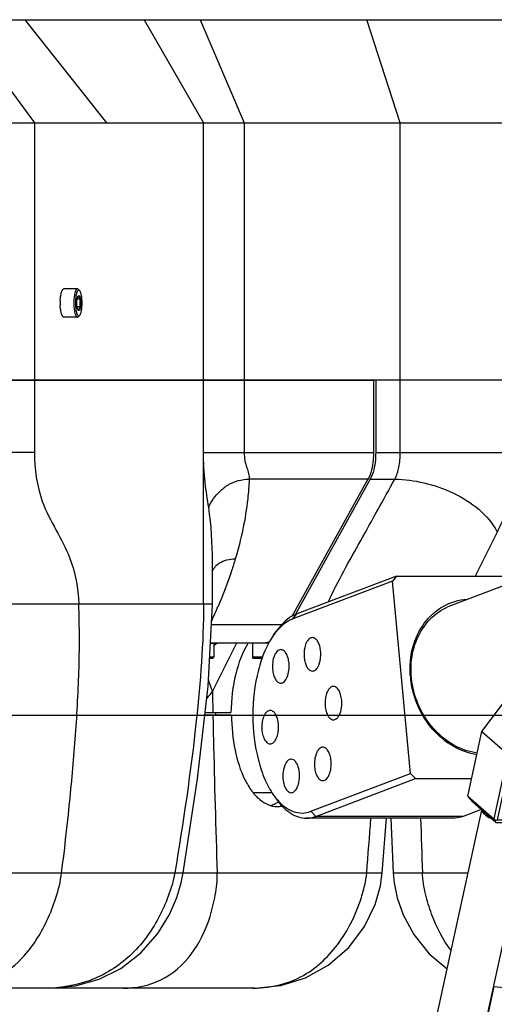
# Model space of a CAD drawing. Header units: millimetres. Extents: x 0 to 2550, y 0 to 1188.
# Tile 87 of 218: x 311 to 330, y 339 to 377. Entities that reach past the tile are written whole.
import ezdxf

# ---------------------------------------------------------------- set-up
doc = ezdxf.new("R2010")
doc.units = ezdxf.units.MM
doc.header["$LTSCALE"] = 46.255
for name, color, linetype in [('A1001901_SA_PLATE_ABL6', 7, 'CONTINUOUS'), ('A2100101#AF0_ABL5', 7, 'CONTINUOUS'), ('A2200203_ABL34', 7, 'CONTINUOUS'), ('A2300202#AF1_ABL45', 7, 'CONTINUOUS'), ('A2300202#AF5_ABL88', 7, 'CONTINUOUS'), ('FRONT_VIEW_VBL0', 7, 'CONTINUOUS'), ('M2000801_PBL17', 7, 'CONTINUOUS'), ('M2000901_PBL4', 7, 'CONTINUOUS'), ('M2000901_PBL53', 7, 'CONTINUOUS'), ('M2000901_PBL83', 7, 'CONTINUOUS'), ('M2001001_PBL44', 7, 'CONTINUOUS'), ('M2001001_PBL82', 7, 'CONTINUOUS'), ('M2100102_PBL102', 7, 'CONTINUOUS'), ('M2200104_PBL35', 7, 'CONTINUOUS'), ('M2200202_PBL36', 7, 'CONTINUOUS'), ('M2200301_PBL37', 7, 'CONTINUOUS'), ('M2300202_PBL46', 7, 'CONTINUOUS'), ('M2300301_PBL97', 7, 'CONTINUOUS'), ('M2300301_PBL98', 7, 'CONTINUOUS'), ('P9140503_BOLT_PBL32', 7, 'CONTINUOUS'), ('P9140503_BOLT_PBL54', 7, 'CONTINUOUS'), ('P9140503_BOLT_PBL96', 7, 'CONTINUOUS'), ('P9190001_MAGNET_PBL7', 7, 'CONTINUOUS')]:
    doc.layers.add(name, color=color, linetype=linetype)

# ---------------------------------------------------------------- blocks, each defined once
blk = doc.blocks.new('M2000901_PBL4', base_point=(284.3579, 351.3387))
at = {"layer": 'M2000901_PBL4', "color": 7}
for p, q in [((310.8174, 363.1387), (325.2329, 363.1387)), ((325.2329, 363.1387), (325.2329, 360.325)), ((325.0205, 359.2968), (322.0646, 353.9646)), ((318.9836, 356.109), (318.9836, 356.1118)), ((318.9836, 354.4517), (318.9836, 356.109)), ((320.9574, 352.9387), (318.9009, 352.9387)), ((312.6565, 339.5387), (298.2829, 339.5387))]:
    blk.add_line(p, q, dxfattribs=at)
at = {"layer": 'M2000901_PBL4', "color": 2}
for p, q in [((312.074, 363.1387), (312.074, 360.3387)), ((318.6338, 354.4517), (318.6338, 363.1387)), ((320.2179, 363.1387), (320.2179, 360.325)), ((312.074, 360.3387), (291.8829, 360.3387)), ((325.2329, 360.325), (318.6338, 360.325)), ((325.0205, 359.2968), (320.4053, 359.2968)), ((318.9835, 354.4517), (291.8829, 354.4517)), ((318.9403, 353.66), (321.6844, 353.66)), ((313.125, 344.0106), (317.847, 344.0105))]:
    blk.add_line(p, q, dxfattribs=at)
at = {"layer": 'M2000901_PBL4', "color": 7}
for points in [[(317.847, 344.0105), (318.398, 347.6677), (318.8095, 351.2635), (318.9835, 354.4517)], [(312.656, 339.5387), (313.6648, 339.6266), (314.5839, 339.884), (315.4258, 340.3068), (316.1957, 340.9044), (316.8567, 341.6568), (317.3106, 342.4003), (317.593, 343.0519), (317.7676, 343.6256), (317.8471, 344.0106)]]:
    blk.add_lwpolyline(points, dxfattribs=at)
at = {"layer": 'M2000901_PBL4', "color": 2}
for centre, radius, start, end in [((304.0862, 356.1091), 14.8974, 0.01072, 8.04425), ((301.1636, 362.0392), 19.6043, 335.13878, 336.93089)]:
    blk.add_arc(centre, radius, start, end, dxfattribs=at)
at = {"layer": 'M2000901_PBL4', "color": 7}
blk.add_arc((320.957, 353.6206), 0.6819, 270.03134, 277.11076, dxfattribs=at)
at = {"layer": 'M2000901_PBL4', "color": 2}
for points, knots in [([(312.074, 360.3387), (312.074, 359.6957), (312.2052, 358.6198), (312.8998, 357.3386), (313.5896, 356.0921), (313.7613, 355.0641), (313.7878, 354.4517)], [0, 0, 0, 0, 0.3116363, 0.5086408, 0.7029149, 1, 1, 1, 1]), ([(318.837, 358.1938), (318.7911, 358.5185), (318.6695, 359.2229), (318.6343, 359.9386), (318.6338, 360.325)], [0, 0, 0, 0, 0.4591071, 1, 1, 1, 1]), ([(320.2179, 360.325), (320.2179, 360.2222), (320.2309, 360.0238), (320.312, 359.7555), (320.3931, 359.5217), (320.4079, 359.3674), (320.4053, 359.2968)], [0, 0, 0, 0, 0.2937801, 0.5630446, 0.7981575, 1, 1, 1, 1]), ([(318.837, 358.1938), (318.8754, 358.3213), (319.008, 358.5484), (319.2731, 358.8401), (319.6918, 359.1897), (320.1252, 359.2968), (320.4053, 359.2968)], [0, 0, 0, 0, 0.1974029, 0.3806229, 0.5846948, 1, 1, 1, 1]), ([(320.4053, 359.2968), (320.3959, 359.0441), (320.3178, 357.9984), (320.095, 356.9662), (319.8689, 356.2039)], [0, 0, 0, 0, 0.241267, 1, 1, 1, 1]), ([(319.1057, 355.9211), (319.1473, 355.9672), (319.3615, 356.1467), (319.6549, 356.2039), (319.8689, 356.2039)], [0, 0, 0, 0, 0.2251243, 1, 1, 1, 1]), ([(319.8689, 356.2039), (319.8233, 356.0502), (319.6272, 355.4253), (319.3939, 354.8124), (319.2002, 354.3574)], [0, 0, 0, 0, 0.2448392, 1, 1, 1, 1]), ([(313.125, 344.0106), (313.3409, 345.7395), (313.6204, 348.3418), (313.8179, 351.8273), (313.8257, 353.5775), (313.7878, 354.4517)], [0, 0, 0, 0, 0.4991696, 0.7493137, 1, 1, 1, 1]), ([(318.6338, 354.4517), (318.6338, 352.9435), (318.3617, 349.4432), (317.8493, 345.9776), (317.5183, 344.0106)], [0, 0, 0, 0, 0.4305514, 1, 1, 1, 1]), ([(304.9859, 344.0106), (305.8258, 344.0044), (307.5015, 344.0134), (310.2145, 344.0095), (312.0877, 344.0106), (313.125, 344.0106)], [0, 0, 0, 0, 0.3095796, 0.6176432, 1, 1, 1, 1]), ([(308.91, 339.5387), (309.3901, 339.5387), (310.4008, 339.7241), (311.71, 340.6869), (312.4802, 341.9042), (312.9247, 343.0526), (313.0842, 343.6834), (313.125, 344.0106)], [0, 0, 0, 0, 0.2158365, 0.4465856, 0.7095651, 0.8518073, 1, 1, 1, 1]), ([(317.5183, 344.0106), (317.4667, 343.7039), (317.2854, 343.105), (316.782, 341.9765), (315.86, 340.7186), (314.2765, 339.7244), (313.0528, 339.5387), (312.4519, 339.5387)], [0, 0, 0, 0, 0.1274109, 0.25449, 0.5059347, 0.75381, 1, 1, 1, 1])]:
    blk.add_open_spline(points, degree=3, knots=knots, dxfattribs=at)
at = {"layer": 'M2000901_PBL4', "color": 7}
blk.add_open_spline([(325.2329, 360.325), (325.2329, 360.2299), (325.2168, 359.8801), (325.1449, 359.5212), (325.0205, 359.2968)], degree=3, knots=[0, 0, 0, 0, 0.2704074, 1, 1, 1, 1], dxfattribs=at)
at = {"layer": 'M2000901_PBL4', "color": 2}
blk.add_open_spline([(318.9819, 355.7217), (319.0105, 355.7945), (319.0532, 355.863), (319.1057, 355.9211)], degree=3, dxfattribs=at)
at = {"layer": 'M2000901_PBL4', "color": 7}
blk.add_open_spline([(321.1994, 352.9817), (321.1483, 352.9636), (321.0951, 352.9506), (321.0414, 352.9439)], degree=3, dxfattribs=at)
blk = doc.blocks.new('P9190001_MAGNET_PBL7', base_point=(338.1983, 355.6387))
at = {"layer": 'P9190001_MAGNET_PBL7', "color": 1}
blk.add_line((304.4829, 350.1387), (342.9123, 350.1387), dxfattribs=at)
blk = doc.blocks.new('A1001901_SA_PLATE_ABL6', base_point=(338.198, 355.639))
at = {"layer": 'P9190001_MAGNET_PBL7'}
blk.add_blockref('P9190001_MAGNET_PBL7', (338.198, 355.639), dxfattribs=at)
blk = doc.blocks.new('A2100101#AF0_ABL5', base_point=(338.198, 355.639))
at = {"layer": 'A1001901_SA_PLATE_ABL6'}
blk.add_blockref('A1001901_SA_PLATE_ABL6', (338.198, 355.639), dxfattribs=at)
blk = doc.blocks.new('M2000801_PBL17', base_point=(324.585, 370.139))
at = {"layer": 'M2000801_PBL17', "color": 7}
for p, q in [((299.291, 377.139), (343.384, 377.139)), ((286.066, 373.139), (364.862, 373.139)), ((362.983, 363.139), (310.817, 363.139))]:
    blk.add_line(p, q, dxfattribs=at)
at = {"layer": 'M2000801_PBL17', "color": 2}
for p, q in [((309.093, 377.139), (312.074, 373.139)), ((314.881, 373.139), (311.711, 377.139)), ((316.325, 377.139), (318.634, 373.139)), ((318.505, 377.139), (320.218, 373.139)), ((326.272, 373.139), (324.972, 377.139)), ((312.074, 373.139), (312.074, 363.139)), ((318.634, 363.139), (318.634, 373.139)), ((320.218, 373.139), (320.218, 363.139)), ((326.272, 363.139), (326.272, 373.139))]:
    blk.add_line(p, q, dxfattribs=at)
blk = doc.blocks.new('P9140503_BOLT_PBL32', base_point=(313.494, 366.139))
at = {"layer": 'P9140503_BOLT_PBL32', "color": 7}
for p, q in [((313.741, 366.689), (313.21, 366.689)), ((313.824, 366.62), (313.78, 366.669)), ((313.854, 366.283), (313.725, 366.283)), ((313.854, 365.994), (313.725, 365.994)), ((313.741, 365.589), (313.21, 365.589)), ((313.824, 365.657), (313.78, 365.609))]:
    blk.add_line(p, q, dxfattribs=at)
for centre, radius, start, end in [((315.178, 366.139), 2.11, 177.6306, 182.2981), ((314.512, 366.2), 1.441, 170.4476, 172.4797), ((314.476, 366.072), 1.405, 187.4303, 189.5796)]:
    blk.add_arc(centre, radius, start, end, dxfattribs=at)
for points, knots in [([(313.091, 366.439), (313.097, 366.474), (313.107, 366.524), (313.126, 366.585), (313.141, 366.621), (313.157, 366.65), (313.173, 366.671), (313.191, 366.685), (313.204, 366.689), (313.21, 366.689)], [0, 0, 0, 0, 0.367068, 0.522812, 0.657745, 0.77112, 0.86344, 0.937475, 1, 1, 1, 1]), ([(313.741, 366.689), (313.719, 366.689), (313.692, 366.659), (313.673, 366.623), (313.657, 366.583), (313.639, 366.524), (313.621, 366.441), (313.609, 366.347), (313.601, 366.245), (313.598, 366.139), (313.601, 366.033), (313.609, 365.931), (313.621, 365.836), (313.639, 365.754), (313.657, 365.694), (313.673, 365.654), (313.692, 365.619), (313.719, 365.589), (313.741, 365.589)], [0, 0, 0, 0, 0.058325, 0.080657, 0.106316, 0.1672, 0.239533, 0.321023, 0.408881, 0.5, 0.591119, 0.678977, 0.760467, 0.8328, 0.893684, 0.919343, 0.941675, 1, 1, 1, 1]), ([(313.79, 366.639), (313.769, 366.639), (313.745, 366.611), (313.728, 366.579), (313.713, 366.543), (313.696, 366.489), (313.681, 366.413), (313.669, 366.328), (313.662, 366.235), (313.659, 366.139), (313.662, 366.042), (313.669, 365.949), (313.681, 365.864), (313.696, 365.789), (313.713, 365.735), (313.728, 365.698), (313.745, 365.666), (313.769, 365.639), (313.79, 365.639)], [0, 0, 0, 0, 0.058325, 0.080657, 0.106315, 0.1672, 0.239534, 0.321025, 0.408884, 0.500002, 0.59112, 0.678978, 0.760468, 0.8328, 0.893685, 0.919343, 0.941674, 1, 1, 1, 1]), ([(313.78, 366.669), (313.774, 366.674), (313.763, 366.684), (313.748, 366.689), (313.741, 366.689)], [0, 0, 0, 0, 0.548396, 1, 1, 1, 1]), ([(313.824, 366.62), (313.819, 366.626), (313.809, 366.635), (313.796, 366.639), (313.79, 366.639)], [0, 0, 0, 0, 0.548396, 1, 1, 1, 1]), ([(313.824, 365.657), (313.832, 365.665), (313.847, 365.687), (313.864, 365.728), (313.88, 365.778), (313.899, 365.863), (313.915, 365.984), (313.921, 366.139), (313.915, 366.293), (313.899, 366.415), (313.88, 366.499), (313.864, 366.55), (313.847, 366.59), (313.832, 366.612), (313.824, 366.62)], [0, 0, 0, 0, 0.034413, 0.078561, 0.132237, 0.194547, 0.339487, 0.500003, 0.660519, 0.805455, 0.867764, 0.921439, 0.965587, 1, 1, 1, 1]), ([(313.07, 366.226), (313.07, 366.24), (313.073, 366.294), (313.078, 366.349), (313.083, 366.389)], [0, 0, 0, 0, 0.258219, 1, 1, 1, 1]), ([(313.725, 365.994), (313.718, 366.042), (313.712, 366.139), (313.718, 366.235), (313.725, 366.283)], [0, 0, 0, 0, 0.5, 1, 1, 1, 1]), ([(313.725, 366.283), (313.728, 366.301), (313.734, 366.332), (313.742, 366.364), (313.748, 366.377)], [0, 0, 0, 0, 0.546266, 1, 1, 1, 1]), ([(313.748, 366.377), (313.748, 366.379), (313.751, 366.385), (313.753, 366.39), (313.755, 366.394)], [0, 0, 0, 0, 0.264039, 1, 1, 1, 1]), ([(313.755, 366.394), (313.757, 366.399), (313.765, 366.413), (313.779, 366.427), (313.79, 366.427)], [0, 0, 0, 0, 0.336925, 1, 1, 1, 1]), ([(313.758, 366.392), (313.76, 366.395), (313.77, 366.407), (313.781, 366.419), (313.79, 366.427)], [0, 0, 0, 0, 0.241032, 1, 1, 1, 1]), ([(313.79, 366.427), (313.788, 366.416), (313.788, 366.391), (313.799, 366.353), (313.823, 366.316), (313.843, 366.294), (313.854, 366.283)], [0, 0, 0, 0, 0.217497, 0.448838, 0.708942, 1, 1, 1, 1]), ([(313.79, 366.427), (313.793, 366.427), (313.8, 366.425), (313.81, 366.417), (313.819, 366.405), (313.832, 366.38), (313.845, 366.339), (313.851, 366.303), (313.854, 366.283)], [0, 0, 0, 0, 0.060726, 0.13372, 0.225861, 0.339729, 0.632004, 1, 1, 1, 1]), ([(313.854, 366.283), (313.841, 366.236), (313.824, 366.139), (313.841, 366.041), (313.854, 365.994)], [0, 0, 0, 0, 0.499997, 1, 1, 1, 1]), ([(313.854, 366.283), (313.862, 366.235), (313.867, 366.139), (313.862, 366.042), (313.854, 365.994)], [0, 0, 0, 0, 0.5, 1, 1, 1, 1]), ([(313.083, 365.89), (313.081, 365.903), (313.075, 365.958), (313.071, 366.012), (313.07, 366.054)], [0, 0, 0, 0, 0.240502, 1, 1, 1, 1]), ([(313.21, 365.589), (313.204, 365.589), (313.191, 365.592), (313.173, 365.606), (313.157, 365.628), (313.141, 365.657), (313.126, 365.693), (313.107, 365.753), (313.097, 365.803), (313.091, 365.838)], [0, 0, 0, 0, 0.062524, 0.136556, 0.228875, 0.34225, 0.477183, 0.632928, 1, 1, 1, 1]), ([(313.748, 365.9), (313.742, 365.914), (313.734, 365.945), (313.728, 365.977), (313.725, 365.994)], [0, 0, 0, 0, 0.453724, 1, 1, 1, 1]), ([(313.755, 365.883), (313.754, 365.884), (313.752, 365.89), (313.749, 365.895), (313.748, 365.9)], [0, 0, 0, 0, 0.235964, 1, 1, 1, 1]), ([(313.79, 365.85), (313.787, 365.85), (313.778, 365.852), (313.765, 365.864), (313.759, 365.876), (313.755, 365.883)], [0, 0, 0, 0, 0.18503, 0.528629, 1, 1, 1, 1]), ([(313.79, 365.85), (313.787, 365.853), (313.776, 365.864), (313.765, 365.876), (313.758, 365.886)], [0, 0, 0, 0, 0.258611, 1, 1, 1, 1]), ([(313.854, 365.994), (313.843, 365.983), (313.823, 365.961), (313.799, 365.924), (313.788, 365.887), (313.788, 365.862), (313.79, 365.85)], [0, 0, 0, 0, 0.291071, 0.551165, 0.782499, 1, 1, 1, 1]), ([(313.854, 365.994), (313.851, 365.974), (313.845, 365.938), (313.832, 365.897), (313.819, 365.873), (313.81, 365.86), (313.8, 365.852), (313.793, 365.85), (313.79, 365.85)], [0, 0, 0, 0, 0.367996, 0.660271, 0.774139, 0.86628, 0.939274, 1, 1, 1, 1]), ([(313.741, 365.589), (313.748, 365.589), (313.763, 365.593), (313.774, 365.603), (313.78, 365.609)], [0, 0, 0, 0, 0.451604, 1, 1, 1, 1]), ([(313.79, 365.639), (313.796, 365.639), (313.809, 365.643), (313.819, 365.652), (313.824, 365.657)], [0, 0, 0, 0, 0.451603, 1, 1, 1, 1])]:
    blk.add_open_spline(points, degree=3, knots=knots, dxfattribs=at)
for points in [[(313.747, 366.377), (313.751, 366.382), (313.754, 366.387), (313.758, 366.392)], [(313.758, 365.886), (313.754, 365.89), (313.751, 365.896), (313.747, 365.901)]]:
    blk.add_open_spline(points, degree=3, dxfattribs=at)
blk = doc.blocks.new('M2200104_PBL35', base_point=(326.646, 350.839))
at = {"layer": 'M2200104_PBL35', "color": 7}
for p, q in [((326.122, 355.539), (322.252, 354.068)), ((326.122, 355.539), (325.968, 355.343)), ((326.122, 355.539), (331.249, 355.539)), ((325.968, 355.343), (322.097, 353.872)), ((326.677, 347.876), (325.968, 355.343)), ((321.355, 353.241), (321.47, 353.405)), ((322.806, 346.405), (326.677, 347.876)), ((326.677, 347.876), (326.869, 347.68)), ((332.585, 347.68), (332.739, 347.876)), ((332.716, 348.128), (332.739, 347.876)), ((322.998, 346.209), (326.869, 347.68)), ((326.869, 347.68), (329.046, 347.68)), ((332.585, 347.68), (332.301, 347.572)), ((332.325, 347.68), (332.585, 347.68)), ((321.355, 347.036), (321.47, 346.873)), ((329.416, 346.476), (328.714, 346.209)), ((328.341, 346.139), (322.625, 346.139))]:
    blk.add_line(p, q, dxfattribs=at)
at = {"layer": 'M2200104_PBL35', "color": 2}
for p, q in [((322.097, 353.872), (322.252, 354.068)), ((322.806, 346.405), (322.998, 346.209)), ((328.714, 346.209), (322.998, 346.209))]:
    blk.add_line(p, q, dxfattribs=at)
at = {"layer": 'M2200104_PBL35', "color": 7}
for centre, radius, start, end in [((323.181, 351.976), 2.221, 138.7748, 140.077), ((330.154, 351.941), 3.501, 184.4078, 186.9117)]:
    blk.add_arc(centre, radius, start, end, dxfattribs=at)
for points, knots in [([(326.664, 351.672), (326.636, 352.037), (326.693, 352.764), (327.14, 353.731), (327.901, 354.423), (328.548, 354.62), (328.87, 354.647)], [0, 0, 0, 0, 0.268489, 0.522424, 0.763268, 1, 1, 1, 1]), ([(329.263, 348.666), (328.962, 348.708), (328.357, 348.914), (327.592, 349.512), (327.019, 350.336), (326.698, 351.297), (326.664, 352.293), (326.924, 353.218), (327.459, 353.969), (327.97, 354.293), (328.239, 354.395)], [0, 0, 0, 0, 0.120205, 0.246992, 0.378775, 0.51202, 0.642661, 0.767589, 0.885987, 1, 1, 1, 1]), ([(322.252, 354.068), (322.18, 354.041), (321.869, 353.886), (321.625, 353.623), (321.47, 353.405)], [0, 0, 0, 0, 0.223636, 1, 1, 1, 1]), ([(322.097, 353.872), (322.045, 353.852), (321.823, 353.747), (321.634, 353.581), (321.51, 353.439)], [0, 0, 0, 0, 0.230018, 1, 1, 1, 1]), ([(321.355, 353.241), (321.221, 353.053), (320.986, 352.612), (320.646, 351.582), (320.487, 350.139), (320.646, 348.695), (320.986, 347.665), (321.221, 347.225), (321.355, 347.036)], [0, 0, 0, 0, 0.106922, 0.228798, 0.5, 0.771202, 0.893078, 1, 1, 1, 1]), ([(321.477, 353.401), (321.467, 353.388), (321.424, 353.336), (321.384, 353.283), (321.355, 353.241)], [0, 0, 0, 0, 0.244798, 1, 1, 1, 1]), ([(322.652, 352.991), (322.594, 352.892), (322.547, 352.711), (322.534, 352.466), (322.553, 352.277), (322.599, 352.107), (322.667, 351.97), (322.754, 351.875), (322.83, 351.849), (322.864, 351.849)], [0, 0, 0, 0, 0.267664, 0.419299, 0.569143, 0.707204, 0.825643, 0.92133, 1, 1, 1, 1]), ([(322.864, 353.149), (322.824, 353.149), (322.733, 353.111), (322.677, 353.036), (322.652, 352.991)], [0, 0, 0, 0, 0.439672, 1, 1, 1, 1]), ([(323.076, 352.007), (323.134, 352.106), (323.181, 352.287), (323.193, 352.532), (323.174, 352.721), (323.129, 352.891), (323.061, 353.028), (322.973, 353.123), (322.898, 353.149), (322.864, 353.149)], [0, 0, 0, 0, 0.267664, 0.419299, 0.569143, 0.707204, 0.825643, 0.92133, 1, 1, 1, 1]), ([(321.636, 352.682), (321.612, 352.682), (321.56, 352.67), (321.491, 352.62), (321.431, 352.544), (321.361, 352.403), (321.31, 352.188), (321.308, 352.005), (321.316, 351.911)], [0, 0, 0, 0, 0.080096, 0.170316, 0.27643, 0.399646, 0.687246, 1, 1, 1, 1]), ([(321.955, 352.154), (321.948, 352.224), (321.925, 352.356), (321.856, 352.526), (321.762, 352.647), (321.675, 352.682), (321.636, 352.682)], [0, 0, 0, 0, 0.321713, 0.601089, 0.823741, 1, 1, 1, 1]), ([(321.636, 351.382), (321.66, 351.382), (321.712, 351.395), (321.781, 351.445), (321.841, 351.521), (321.911, 351.661), (321.961, 351.877), (321.964, 352.06), (321.955, 352.154)], [0, 0, 0, 0, 0.080096, 0.170316, 0.27643, 0.399646, 0.687246, 1, 1, 1, 1]), ([(321.316, 351.911), (321.323, 351.84), (321.347, 351.709), (321.415, 351.539), (321.509, 351.418), (321.597, 351.382), (321.636, 351.382)], [0, 0, 0, 0, 0.321713, 0.601089, 0.823741, 1, 1, 1, 1]), ([(322.864, 351.849), (322.904, 351.849), (322.995, 351.887), (323.05, 351.962), (323.076, 352.007)], [0, 0, 0, 0, 0.439672, 1, 1, 1, 1]), ([(329.247, 348.597), (328.927, 348.65), (328.286, 348.89), (327.49, 349.56), (326.916, 350.465), (326.722, 351.164), (326.679, 351.519)], [0, 0, 0, 0, 0.235129, 0.483381, 0.740887, 1, 1, 1, 1]), ([(323.68, 351.255), (323.64, 351.255), (323.551, 351.218), (323.457, 351.094), (323.388, 350.92), (323.341, 350.641), (323.363, 350.352), (323.459, 350.11), (323.532, 350.02), (323.573, 349.992)], [0, 0, 0, 0, 0.081606, 0.18514, 0.315226, 0.464687, 0.768551, 0.897591, 1, 1, 1, 1]), ([(323.787, 351.219), (323.779, 351.225), (323.746, 351.245), (323.708, 351.255), (323.68, 351.255)], [0, 0, 0, 0, 0.267099, 1, 1, 1, 1]), ([(323.68, 349.955), (323.719, 349.955), (323.809, 349.992), (323.903, 350.116), (323.971, 350.29), (324.019, 350.57), (323.997, 350.859), (323.9, 351.101), (323.828, 351.191), (323.787, 351.219)], [0, 0, 0, 0, 0.081606, 0.18514, 0.315226, 0.464687, 0.768551, 0.897591, 1, 1, 1, 1]), ([(321.224, 350.322), (321.184, 350.322), (321.095, 350.285), (321.001, 350.161), (320.932, 349.987), (320.885, 349.708), (320.907, 349.419), (321.003, 349.177), (321.076, 349.087), (321.117, 349.058)], [0, 0, 0, 0, 0.081606, 0.18514, 0.315226, 0.464687, 0.768551, 0.897591, 1, 1, 1, 1]), ([(321.331, 350.286), (321.323, 350.292), (321.29, 350.311), (321.252, 350.322), (321.224, 350.322)], [0, 0, 0, 0, 0.267099, 1, 1, 1, 1]), ([(321.224, 349.022), (321.263, 349.022), (321.353, 349.059), (321.447, 349.183), (321.515, 349.357), (321.563, 349.636), (321.541, 349.925), (321.444, 350.167), (321.372, 350.257), (321.331, 350.286)], [0, 0, 0, 0, 0.081606, 0.18514, 0.315226, 0.464687, 0.768551, 0.897591, 1, 1, 1, 1]), ([(323.573, 349.992), (323.581, 349.986), (323.613, 349.966), (323.652, 349.955), (323.68, 349.955)], [0, 0, 0, 0, 0.267099, 1, 1, 1, 1]), ([(321.117, 349.058), (321.125, 349.053), (321.157, 349.033), (321.196, 349.022), (321.224, 349.022)], [0, 0, 0, 0, 0.267099, 1, 1, 1, 1]), ([(323.268, 348.895), (323.244, 348.895), (323.192, 348.883), (323.123, 348.833), (323.063, 348.756), (322.993, 348.616), (322.942, 348.4), (322.94, 348.218), (322.949, 348.124)], [0, 0, 0, 0, 0.080096, 0.170316, 0.27643, 0.399646, 0.687246, 1, 1, 1, 1]), ([(323.587, 348.366), (323.58, 348.437), (323.557, 348.569), (323.488, 348.738), (323.395, 348.859), (323.307, 348.895), (323.268, 348.895)], [0, 0, 0, 0, 0.321713, 0.601089, 0.823741, 1, 1, 1, 1]), ([(321.828, 348.271), (321.77, 348.171), (321.723, 347.99), (321.71, 347.745), (321.729, 347.556), (321.775, 347.386), (321.843, 347.249), (321.931, 347.154), (322.006, 347.128), (322.04, 347.128)], [0, 0, 0, 0, 0.267664, 0.419299, 0.569143, 0.707204, 0.825643, 0.92133, 1, 1, 1, 1]), ([(322.04, 348.428), (322, 348.428), (321.909, 348.39), (321.853, 348.315), (321.828, 348.271)], [0, 0, 0, 0, 0.439672, 1, 1, 1, 1]), ([(322.252, 347.286), (322.31, 347.386), (322.357, 347.567), (322.369, 347.811), (322.35, 348.001), (322.305, 348.171), (322.237, 348.307), (322.149, 348.402), (322.074, 348.428), (322.04, 348.428)], [0, 0, 0, 0, 0.267664, 0.419299, 0.569143, 0.707204, 0.825643, 0.92133, 1, 1, 1, 1]), ([(323.268, 347.595), (323.292, 347.595), (323.344, 347.607), (323.413, 347.657), (323.473, 347.734), (323.543, 347.874), (323.593, 348.09), (323.596, 348.272), (323.587, 348.366)], [0, 0, 0, 0, 0.080096, 0.170316, 0.27643, 0.399646, 0.687246, 1, 1, 1, 1]), ([(322.949, 348.124), (322.955, 348.053), (322.979, 347.921), (323.047, 347.752), (323.141, 347.631), (323.229, 347.595), (323.268, 347.595)], [0, 0, 0, 0, 0.321713, 0.601089, 0.823741, 1, 1, 1, 1]), ([(322.04, 347.128), (322.08, 347.128), (322.171, 347.166), (322.226, 347.242), (322.252, 347.286)], [0, 0, 0, 0, 0.439672, 1, 1, 1, 1]), ([(321.355, 347.036), (321.365, 347.022), (321.405, 346.967), (321.447, 346.913), (321.479, 346.874)], [0, 0, 0, 0, 0.255341, 1, 1, 1, 1]), ([(321.47, 346.873), (321.549, 346.761), (321.715, 346.559), (322.001, 346.321), (322.307, 346.173), (322.522, 346.139), (322.625, 346.139)], [0, 0, 0, 0, 0.289856, 0.548307, 0.781397, 1, 1, 1, 1]), ([(321.479, 346.874), (321.571, 346.764), (321.765, 346.573), (322.105, 346.38), (322.465, 346.316), (322.698, 346.364), (322.806, 346.405)], [0, 0, 0, 0, 0.285669, 0.536907, 0.76805, 1, 1, 1, 1]), ([(322.625, 346.139), (322.656, 346.139), (322.783, 346.145), (322.909, 346.175), (322.998, 346.209)], [0, 0, 0, 0, 0.246598, 1, 1, 1, 1]), ([(328.714, 346.209), (328.684, 346.197), (328.563, 346.157), (328.435, 346.139), (328.341, 346.139)], [0, 0, 0, 0, 0.255865, 1, 1, 1, 1])]:
    blk.add_open_spline(points, degree=3, knots=knots, dxfattribs=at)
blk = doc.blocks.new('M2200202_PBL36', base_point=(340.794, 353.921))
at = {"layer": 'M2200202_PBL36', "color": 7}
for p, q in [((339.356, 359.155), (338.078, 358.669)), ((338.091, 353.268), (337.839, 355.92)), ((343.555, 355.92), (343.807, 353.268)), ((337.82, 353.23), (337.568, 355.883)), ((343.63, 355.883), (343.882, 353.23)), ((336.291, 355.398), (336.543, 352.745)), ((336.813, 351.767), (336.031, 351.47)), ((336.813, 351.767), (337.054, 351.828)), ((336.678, 351.572), (336.146, 351.37)), ((336.678, 351.572), (336.791, 351.688)), ((336.678, 351.572), (336.754, 350.779)), ((336.95, 351.609), (337.175, 349.24)), ((345.489, 349.24), (345.264, 351.609)), ((345.295, 351.688), (345.339, 351.572)), ((345.564, 349.202), (345.339, 351.572)), ((336.76, 350.714), (336.903, 349.202)), ((336.387, 349.006), (336.903, 349.202)), ((336.903, 349.202), (337.048, 349.123)), ((337.048, 349.123), (337.175, 349.24)), ((337.095, 349.006), (337.048, 349.123)), ((337.175, 349.24), (345.489, 349.24)), ((345.409, 349.006), (345.535, 349.123)), ((345.535, 349.123), (345.489, 349.24)), ((345.564, 349.202), (345.535, 349.123)), ((336.323, 348.712), (337.095, 349.006)), ((337.095, 349.006), (345.409, 349.006)), ((344.132, 348.521), (345.409, 349.006)), ((344.132, 348.521), (336.251, 348.521))]:
    blk.add_line(p, q, dxfattribs=at)
at = {"layer": 'M2200202_PBL36', "color": 2}
for p, q in [((337.568, 355.883), (337.839, 355.92)), ((343.63, 355.883), (343.555, 355.92)), ((337.568, 355.883), (336.291, 355.398)), ((337.82, 353.23), (336.543, 352.745)), ((337.82, 353.23), (338.091, 353.268)), ((343.882, 353.23), (343.807, 353.268))]:
    blk.add_line(p, q, dxfattribs=at)
at = {"layer": 'M2200202_PBL36', "color": 7}
for centre, radius, start, end in [((339.435, 350.998), 2.733, 163.6563, 165.378), ((350.14, 359.684), 9.35, 237.8677, 238.7916), ((339.538, 357.047), 6.022, 242.8521, 244.5405), ((342.929, 352.602), 2.537, 336.9593, 338.8757)]:
    blk.add_arc(centre, radius, start, end, dxfattribs=at)
for points, knots in [([(337.568, 355.883), (337.534, 356.236), (337.562, 356.941), (337.9, 357.917), (338.508, 358.703), (339.064, 359.044), (339.356, 359.155)], [0, 0, 0, 0, 0.266963, 0.522175, 0.76506, 1, 1, 1, 1]), ([(337.839, 355.92), (337.8, 356.333), (337.858, 357.157), (338.378, 358.246), (339.275, 358.993), (340.406, 359.249), (341.563, 358.977), (342.567, 358.249), (343.286, 357.188), (343.514, 356.347), (343.555, 355.92)], [0, 0, 0, 0, 0.130359, 0.253227, 0.369582, 0.484614, 0.604436, 0.73193, 0.865395, 1, 1, 1, 1]), ([(339.356, 359.155), (339.574, 359.238), (340.041, 359.344), (340.767, 359.308), (341.481, 359.082), (342.143, 358.681), (342.718, 358.127), (343.33, 357.231), (343.578, 356.424), (343.63, 355.883)], [0, 0, 0, 0, 0.113781, 0.229824, 0.349794, 0.47439, 0.603288, 0.735299, 1, 1, 1, 1]), ([(338.078, 358.669), (337.786, 358.558), (337.23, 358.217), (336.622, 357.432), (336.284, 356.455), (336.257, 355.751), (336.291, 355.398)], [0, 0, 0, 0, 0.23494, 0.477825, 0.733037, 1, 1, 1, 1]), ([(336.95, 351.609), (337.122, 351.633), (337.466, 351.757), (337.861, 352.147), (338.087, 352.677), (338.11, 353.07), (338.091, 353.268)], [0, 0, 0, 0, 0.235917, 0.477049, 0.731481, 1, 1, 1, 1]), ([(337.054, 351.828), (337.179, 351.876), (337.417, 352.022), (337.678, 352.359), (337.822, 352.777), (337.834, 353.079), (337.82, 353.23)], [0, 0, 0, 0, 0.234941, 0.477828, 0.733031, 1, 1, 1, 1]), ([(343.807, 353.268), (343.826, 353.064), (343.93, 352.662), (344.255, 352.143), (344.711, 351.763), (345.08, 351.633), (345.264, 351.609)], [0, 0, 0, 0, 0.259217, 0.517134, 0.765419, 1, 1, 1, 1]), ([(343.882, 353.23), (343.899, 353.051), (343.991, 352.696), (344.277, 352.238), (344.68, 351.903), (345.006, 351.788), (345.167, 351.767)], [0, 0, 0, 0, 0.259218, 0.517134, 0.765419, 1, 1, 1, 1]), ([(336.543, 352.745), (336.566, 352.5), (336.519, 352.122), (336.283, 351.704), (336.116, 351.541), (336.024, 351.476)], [0, 0, 0, 0, 0.517571, 0.763243, 1, 1, 1, 1])]:
    blk.add_open_spline(points, degree=3, knots=knots, dxfattribs=at)
blk = doc.blocks.new('M2200301_PBL37', base_point=(332.535, 356.028))
at = {"layer": 'M2200301_PBL37', "color": 7}
blk.add_line((328.239, 354.395), (336.831, 357.66), dxfattribs=at)
blk = doc.blocks.new('A2200203_ABL34', base_point=(333.058, 352.73))
at = {"layer": 'M2200104_PBL35'}
blk.add_blockref('M2200104_PBL35', (326.646, 350.839), dxfattribs=at)
at = {"layer": 'M2200202_PBL36'}
blk.add_blockref('M2200202_PBL36', (340.794, 353.921), dxfattribs=at)
at = {"layer": 'M2200301_PBL37'}
blk.add_blockref('M2200301_PBL37', (332.535, 356.028), dxfattribs=at)
blk = doc.blocks.new('M2001001_PBL44', base_point=(319.531, 351.541))
at = {"layer": 'M2001001_PBL44', "color": 2}
for p, q in [((319.916, 352.939), (318.982, 351.07)), ((319.033, 352.931), (319.031, 352.931)), ((319.035, 352.921), (319.033, 352.921))]:
    blk.add_line(p, q, dxfattribs=at)
at = {"layer": 'M2001001_PBL44', "color": 7}
for p, q in [((318.692, 350.239), (319.7, 350.239)), ((319.094, 350.239), (319.094, 350.139))]:
    blk.add_line(p, q, dxfattribs=at)
blk.add_lwpolyline([(319.033, 352.859), (319.056, 352.873), (319.119, 352.906), (319.175, 352.928)], dxfattribs=at)
at = {"layer": 'M2001001_PBL44', "color": 2}
for centre, radius, start, end in [((319.195, 351.281), 1.658, 90.0368, 95.5996), ((624.654, 356.323), 305.717, 180.98458, 181.14041)]:
    blk.add_arc(centre, radius, start, end, dxfattribs=at)
at = {"layer": 'M2001001_PBL44', "color": 7}
blk.add_open_spline([(320.371, 352.943), (320.142, 352.576), (319.815, 351.679), (319.707, 350.742), (319.7, 350.239)], degree=3, knots=[0, 0, 0, 0, 0.462116, 1, 1, 1, 1], dxfattribs=at)
at = {"layer": 'M2001001_PBL44', "color": 2}
blk.add_open_spline([(318.982, 351.07), (318.965, 351.112), (318.901, 351.277), (318.852, 351.448), (318.826, 351.577)], degree=3, knots=[0, 0, 0, 0, 0.257438, 1, 1, 1, 1], dxfattribs=at)
blk.add_open_spline([(318.982, 351.07), (318.915, 350.973), (318.842, 350.881), (318.761, 350.796)], degree=3, dxfattribs=at)
blk = doc.blocks.new('M2300202_PBL46', base_point=(331.26, 348.821))
at = {"layer": 'M2300202_PBL46', "color": 7}
for p, q in [((330.494, 350.884), (331.656, 351.51)), ((333.624, 350.782), (332.849, 351.458)), ((329.445, 349.509), (330.494, 350.884)), ((330.494, 350.884), (331.503, 350.004)), ((332.665, 350.63), (331.503, 350.004)), ((332.736, 350.511), (331.597, 349.897)), ((331.503, 350.004), (330.453, 348.629)), ((331.597, 349.897), (330.58, 348.564)), ((331.503, 350.004), (331.597, 349.897)), ((328.897, 346.995), (329.445, 349.509)), ((329.445, 349.509), (330.453, 348.629)), ((330.453, 348.629), (329.905, 346.115)), ((330.58, 348.564), (330.037, 346.075)), ((330.453, 348.629), (330.58, 348.564)), ((331.943, 346.076), (332.31, 347.759)), ((331.984, 346.116), (332.351, 347.799)), ((328.907, 346.969), (328.897, 346.995)), ((328.897, 346.995), (329.905, 346.115)), ((328.907, 346.969), (329.076, 346.772)), ((329.076, 346.772), (329.992, 345.972)), ((329.905, 346.115), (329.961, 346.049)), ((329.961, 346.049), (330.037, 346.075)), ((329.992, 345.972), (329.961, 346.049)), ((329.992, 345.972), (331.725, 345.972)), ((330.037, 346.075), (331.943, 346.076)), ((331.725, 345.972), (331.953, 346.05)), ((331.943, 346.076), (331.953, 346.05)), ((331.953, 346.05), (331.984, 346.116))]:
    blk.add_line(p, q, dxfattribs=at)
at = {"layer": 'M2300202_PBL46', "color": 2}
for p, q in [((332.665, 350.63), (331.656, 351.51)), ((332.736, 350.511), (332.665, 350.63)), ((332.31, 347.759), (332.351, 347.799))]:
    blk.add_line(p, q, dxfattribs=at)
at = {"layer": 'M2300202_PBL46', "color": 7}
blk.add_arc((332.931, 347.683), 0.584, 120.9647, 122.0259, dxfattribs=at)
for points, knots in [([(331.656, 351.51), (331.771, 351.572), (332.01, 351.663), (332.266, 351.677), (332.387, 351.662)], [0, 0, 0, 0, 0.51782, 1, 1, 1, 1]), ([(332.387, 351.662), (332.472, 351.65), (332.64, 351.606), (332.786, 351.513), (332.849, 351.458)], [0, 0, 0, 0, 0.50795, 1, 1, 1, 1]), ([(333.425, 350.777), (333.301, 350.797), (333.033, 350.788), (332.784, 350.695), (332.665, 350.63)], [0, 0, 0, 0, 0.481305, 1, 1, 1, 1]), ([(332.31, 347.759), (332.319, 347.802), (332.375, 347.973), (332.498, 348.12), (332.609, 348.196)], [0, 0, 0, 0, 0.245252, 1, 1, 1, 1]), ([(332.351, 347.799), (332.359, 347.837), (332.409, 347.987), (332.521, 348.115), (332.622, 348.178)], [0, 0, 0, 0, 0.245828, 1, 1, 1, 1])]:
    blk.add_open_spline(points, degree=3, knots=knots, dxfattribs=at)
blk = doc.blocks.new('M2300301_PBL97', base_point=(323.179, 313.273))
at = {"layer": 'M2300301_PBL97', "color": 7}
for p, q in [((315.104, 280.678), (329.442, 346.452)), ((316.967, 280.272), (331.288, 345.972))]:
    blk.add_line(p, q, dxfattribs=at)
for centre, radius, start, end in [((329.77, 346.559), 0.35, 217.4537, 219.2329), ((329.766, 346.554), 0.342, 217.0098, 218.8434)]:
    blk.add_arc(centre, radius, start, end, dxfattribs=at)
for points, knots in [([(329.447, 346.447), (329.448, 346.439), (329.455, 346.402), (329.474, 346.369), (329.492, 346.346)], [0, 0, 0, 0, 0.222102, 1, 1, 1, 1]), ([(329.493, 346.348), (329.487, 346.356), (329.467, 346.385), (329.453, 346.418), (329.45, 346.443)], [0, 0, 0, 0, 0.282154, 1, 1, 1, 1]), ([(329.499, 346.338), (329.503, 346.333), (329.52, 346.313), (329.539, 346.294), (329.555, 346.28)], [0, 0, 0, 0, 0.233809, 1, 1, 1, 1]), ([(329.558, 346.28), (329.552, 346.285), (329.532, 346.304), (329.513, 346.324), (329.5, 346.34)], [0, 0, 0, 0, 0.267015, 1, 1, 1, 1]), ([(329.555, 346.28), (329.572, 346.265), (329.657, 346.199), (329.753, 346.148), (329.829, 346.114)], [0, 0, 0, 0, 0.216206, 1, 1, 1, 1]), ([(329.824, 346.118), (329.797, 346.13), (329.704, 346.176), (329.614, 346.231), (329.558, 346.28)], [0, 0, 0, 0, 0.282, 1, 1, 1, 1])]:
    blk.add_open_spline(points, degree=3, knots=knots, dxfattribs=at)
blk = doc.blocks.new('A2300202#AF1_ABL45', base_point=(323.754, 313.514))
at = {"layer": 'M2300202_PBL46'}
blk.add_blockref('M2300202_PBL46', (331.26, 348.821), dxfattribs=at)
at = {"layer": 'M2300301_PBL97'}
blk.add_blockref('M2300301_PBL97', (323.179, 313.273), dxfattribs=at)
blk = doc.blocks.new('M2000901_PBL53', base_point=(305.025, 351.339))
at = {"layer": 'M2000901_PBL53', "color": 7}
for p, q in [((284.64, 361.139), (284.64, 363.139)), ((284.64, 363.139), (291.883, 363.139)), ((284.308, 360.339), (284.308, 361.139)), ((284.596, 361.139), (284.64, 361.139)), ((319.724, 350.139), (318.681, 350.139)), ((325.576, 344.011), (325.741, 346.139)), ((296.25, 339.646), (297.5, 339.539)), ((298.283, 339.539), (297.5, 339.539)), ((320.619, 339.539), (298.748, 339.539))]:
    blk.add_line(p, q, dxfattribs=at)
at = {"layer": 'M2000901_PBL53', "color": 2}
for p, q in [((286.066, 363.139), (286.066, 360.339)), ((286.066, 360.339), (284.308, 360.339)), ((290.81, 344.011), (293.038, 344.011)), ((317.847, 344.011), (325.576, 344.011))]:
    blk.add_line(p, q, dxfattribs=at)
at = {"layer": 'M2000901_PBL53', "color": 7}
for points in [[(284.308, 360.339), (284.314, 360.168), (284.349, 359.836), (284.423, 359.437), (284.547, 358.993), (284.739, 358.521), (285.019, 358.047), (285.333, 357.69), (285.675, 357.451), (286.092, 357.254), (286.537, 356.905), (286.83, 356.546)], [(289.013, 350.024), (289.681, 347.73), (290.81, 344.011)], [(290.81, 344.011), (291.081, 343.294), (291.63, 342.335), (292.414, 341.441), (293.412, 340.697), (294.802, 340.032), (296.25, 339.646)], [(320.619, 339.539), (321.635, 339.64), (322.589, 339.936), (323.474, 340.429), (324.274, 341.123), (324.89, 341.937), (325.297, 342.783), (325.504, 343.515), (325.576, 344.011)]]:
    blk.add_lwpolyline(points, dxfattribs=at)
at = {"layer": 'M2000901_PBL53', "color": 2}
for centre, radius, start, end in [((676.583, 357.352), 357.657, 181.15567, 181.30016), ((827.306, 360.896), 508.421, 181.31398, 181.9032), ((63.538, 364.874), 262.264, 355.4373, 355.90346), ((295.543, 344.673), 2.821, 193.5864, 194.436), ((295.652, 344.701), 2.933, 194.4336, 194.8958), ((298.156, 345.547), 5.578, 202.0993, 202.8897), ((298.479, 345.685), 5.929, 202.9034, 205.1858), ((298.883, 345.875), 6.375, 205.1885, 208.0406), ((299.097, 345.987), 6.617, 208.0228, 208.2756), ((299.199, 346.043), 6.733, 208.2879, 214.5398), ((299.208, 346.048), 6.743, 214.5317, 215.7975), ((299.131, 345.992), 6.648, 215.7886, 219.9583)]:
    blk.add_arc(centre, radius, start, end, dxfattribs=at)
at = {"layer": 'M2000901_PBL53', "color": 7}
for centre, radius, start, end in [((320.863, 347.785), 1.22, 297.0655, 303.3941), ((320.813, 347.863), 1.312, 303.3245, 303.6872), ((320.946, 347.613), 1.029, 286.6447, 294.6028), ((320.912, 347.69), 1.113, 294.5457, 297.0001), ((321.498, 347.491), 0.902, 270.0592, 281.2094)]:
    blk.add_arc(centre, radius, start, end, dxfattribs=at)
at = {"layer": 'M2000901_PBL53', "color": 2}
for points, knots in [([(286.066, 360.339), (286.066, 360.033), (286.16, 359.44), (286.598, 358.705), (287.159, 358.157), (287.949, 357.57), (288.989, 356.928), (289.773, 356.315), (290.094, 355.933)], [0, 0, 0, 0, 0.147954, 0.282847, 0.406697, 0.525405, 0.758638, 1, 1, 1, 1]), ([(315.512, 339.539), (316.011, 339.539), (317.052, 339.739), (318.268, 340.819), (318.846, 342.065), (319.107, 343.152), (319.175, 343.724), (319.165, 344.011)], [0, 0, 0, 0, 0.233648, 0.475502, 0.732504, 0.865374, 1, 1, 1, 1]), ([(320.556, 339.539), (320.937, 339.539), (321.664, 339.63), (322.914, 340.177), (324.013, 341.302), (324.628, 342.578), (324.889, 343.477), (324.958, 343.852), (324.971, 344.011)], [0, 0, 0, 0, 0.166828, 0.316085, 0.590242, 0.833537, 0.930348, 1, 1, 1, 1])]:
    blk.add_open_spline(points, degree=3, knots=knots, dxfattribs=at)
at = {"layer": 'M2000901_PBL53', "color": 7}
blk.add_open_spline([(319.724, 350.139), (319.724, 349.684), (319.806, 348.822), (320.113, 347.824), (320.488, 347.196), (320.863, 346.773), (321.256, 346.589), (321.499, 346.589)], degree=3, knots=[0, 0, 0, 0, 0.319231, 0.603148, 0.724027, 0.829064, 1, 1, 1, 1], dxfattribs=at)
at = {"layer": 'M2000901_PBL53', "color": 2}
for points in [[(292.801, 344.011), (292.358, 345.844), (291.938, 347.684), (291.567, 349.534)], [(292.988, 343.448), (292.922, 343.611), (292.862, 343.777), (292.817, 343.947)]]:
    blk.add_open_spline(points, degree=3, dxfattribs=at)
blk = doc.blocks.new('P9140503_BOLT_PBL54', base_point=(318.951, 352.639))
at = {"layer": 'P9140503_BOLT_PBL54', "color": 7}
for p, q in [((318.901, 352.939), (319.033, 352.939)), ((319.033, 352.939), (319.033, 352.389)), ((318.983, 352.339), (318.868, 352.339)), ((319.033, 352.389), (318.871, 352.389)), ((318.983, 352.339), (319.033, 352.389))]:
    blk.add_line(p, q, dxfattribs=at)
blk = doc.blocks.new('M2001001_PBL82', base_point=(326.268, 358.039))
at = {"layer": 'M2001001_PBL82', "color": 7}
for p, q in [((325.32, 363.139), (325.32, 360.325)), ((331.667, 363.139), (325.32, 363.139)), ((331.667, 363.139), (331.667, 355.698)), ((325.107, 359.297), (322.19, 354.034)), ((321.176, 352.939), (320.87, 352.939))]:
    blk.add_line(p, q, dxfattribs=at)
at = {"layer": 'M2001001_PBL82', "color": 2}
for p, q in [((326.272, 360.325), (326.272, 363.139)), ((330.917, 360.325), (330.917, 363.139)), ((330.917, 360.325), (325.32, 360.325)), ((325.107, 359.297), (326.06, 359.297)), ((330.038, 357.247), (329.184, 355.539))]:
    blk.add_line(p, q, dxfattribs=at)
at = {"layer": 'M2001001_PBL82', "color": 7}
blk.add_open_spline([(325.32, 360.325), (325.32, 360.23), (325.303, 359.88), (325.231, 359.521), (325.107, 359.297)], degree=3, knots=[0, 0, 0, 0, 0.270449, 1, 1, 1, 1], dxfattribs=at)
at = {"layer": 'M2001001_PBL82', "color": 2}
for points, knots in [([(326.06, 359.297), (326.14, 359.441), (326.243, 359.785), (326.272, 360.137), (326.272, 360.325)], [0, 0, 0, 0, 0.467671, 1, 1, 1, 1]), ([(330.917, 360.325), (330.916, 360.026), (330.874, 359.447), (330.654, 358.641), (330.356, 357.922), (330.148, 357.467), (330.038, 357.247)], [0, 0, 0, 0, 0.277907, 0.534825, 0.77223, 1, 1, 1, 1]), ([(323.485, 354.54), (323.664, 354.945), (324.08, 355.741), (324.964, 357.312), (325.62, 358.504), (326.06, 359.297)], [0, 0, 0, 0, 0.245713, 0.497157, 1, 1, 1, 1]), ([(326.06, 359.297), (326.439, 359.297), (327.229, 359.187), (328.68, 358.69), (329.697, 357.922), (330.038, 357.247)], [0, 0, 0, 0, 0.245751, 0.509919, 1, 1, 1, 1])]:
    blk.add_open_spline(points, degree=3, knots=knots, dxfattribs=at)
at = {"layer": 'M2001001_PBL82', "color": 7}
blk.add_open_spline([(321.184, 352.953), (321.138, 352.944), (321.091, 352.939), (321.044, 352.939)], degree=3, dxfattribs=at)
blk = doc.blocks.new('M2000901_PBL83', base_point=(341.948, 351.339))
at = {"layer": 'M2000901_PBL83', "color": 7}
for p, q in [((320.87, 352.939), (319.033, 352.939)), ((325.904, 346.139), (325.996, 344.011)), ((329.901, 339.607), (330.609, 339.539))]:
    blk.add_line(p, q, dxfattribs=at)
at = {"layer": 'M2000901_PBL83', "color": 2}
for p, q in [((325.996, 344.011), (326.569, 344.011)), ((326.569, 344.011), (328.91, 344.011))]:
    blk.add_line(p, q, dxfattribs=at)
at = {"layer": 'M2000901_PBL83', "color": 7}
blk.add_lwpolyline([(325.996, 344.011), (326.035, 343.625), (326.157, 343.045), (326.388, 342.382), (326.797, 341.622), (327.399, 340.876), (328.099, 340.291)], dxfattribs=at)
at = {"layer": 'M2000901_PBL83', "color": 2}
blk.add_arc((961.03, 364.669), 634.234, 181.674206, 181.866544, dxfattribs=at)
blk.add_open_spline([(328.252, 340.997), (327.929, 341.425), (327.551, 342.158), (327.241, 343.194), (327.142, 343.737), (327.133, 344.011)], degree=3, knots=[0, 0, 0, 0, 0.494866, 0.747098, 1, 1, 1, 1], dxfattribs=at)
blk = doc.blocks.new('M2300301_PBL98', base_point=(323.45, 309.953))
at = {"layer": 'M2300301_PBL98', "color": 7}
blk.add_line((316.975, 280.302), (329.926, 339.604), dxfattribs=at)
blk = doc.blocks.new('A2300202#AF5_ABL88', base_point=(322.309, 309.242))
at = {"layer": 'M2300301_PBL98'}
blk.add_blockref('M2300301_PBL98', (323.45, 309.953), dxfattribs=at)
blk = doc.blocks.new('P9140503_BOLT_PBL96', base_point=(320.73, 352.639))
at = {"layer": 'P9140503_BOLT_PBL96', "color": 7}
for p, q in [((320.531, 352.939), (320.531, 352.389)), ((320.581, 352.339), (320.531, 352.389)), ((320.929, 352.389), (320.531, 352.389)), ((320.91, 352.339), (320.581, 352.339))]:
    blk.add_line(p, q, dxfattribs=at)
blk = doc.blocks.new('M2100102_PBL102', base_point=(320.931, 347.139))
at = {"layer": 'M2100102_PBL102', "color": 7}
blk.add_line((320.571, 347.139), (321.29, 347.139), dxfattribs=at)
blk = doc.blocks.new('FRONT_VIEW_VBL0', base_point=(321.454, 314.428))
at = {"layer": 'A2100101#AF0_ABL5'}
blk.add_blockref('A2100101#AF0_ABL5', (338.198, 355.639), dxfattribs=at)
at = {"layer": 'A2200203_ABL34'}
blk.add_blockref('A2200203_ABL34', (333.058, 352.73), dxfattribs=at)
at = {"layer": 'A2300202#AF1_ABL45'}
blk.add_blockref('A2300202#AF1_ABL45', (323.754, 313.514), dxfattribs=at)
at = {"layer": 'A2300202#AF5_ABL88'}
blk.add_blockref('A2300202#AF5_ABL88', (322.309, 309.242), dxfattribs=at)
at = {"layer": 'M2000801_PBL17'}
blk.add_blockref('M2000801_PBL17', (324.585, 370.139), dxfattribs=at)
at = {"layer": 'M2000901_PBL4'}
blk.add_blockref('M2000901_PBL4', (284.358, 351.339), dxfattribs=at)
at = {"layer": 'M2000901_PBL53'}
blk.add_blockref('M2000901_PBL53', (305.025, 351.339), dxfattribs=at)
at = {"layer": 'M2000901_PBL83'}
blk.add_blockref('M2000901_PBL83', (341.948, 351.339), dxfattribs=at)
at = {"layer": 'M2001001_PBL44'}
blk.add_blockref('M2001001_PBL44', (319.531, 351.541), dxfattribs=at)
at = {"layer": 'M2001001_PBL82'}
blk.add_blockref('M2001001_PBL82', (326.268, 358.039), dxfattribs=at)
at = {"layer": 'M2100102_PBL102'}
blk.add_blockref('M2100102_PBL102', (320.931, 347.139), dxfattribs=at)
at = {"layer": 'P9140503_BOLT_PBL32'}
blk.add_blockref('P9140503_BOLT_PBL32', (313.494, 366.139), dxfattribs=at)
at = {"layer": 'P9140503_BOLT_PBL54'}
blk.add_blockref('P9140503_BOLT_PBL54', (318.951, 352.639), dxfattribs=at)
at = {"layer": 'P9140503_BOLT_PBL96'}
blk.add_blockref('P9140503_BOLT_PBL96', (320.73, 352.639), dxfattribs=at)

msp = doc.modelspace()

# ---------------------------------------------------------------- block references
at = {"layer": 'FRONT_VIEW_VBL0'}
msp.add_blockref('FRONT_VIEW_VBL0', (321.4543, 314.4281), dxfattribs=at)

doc.saveas('drawing.dxf')
